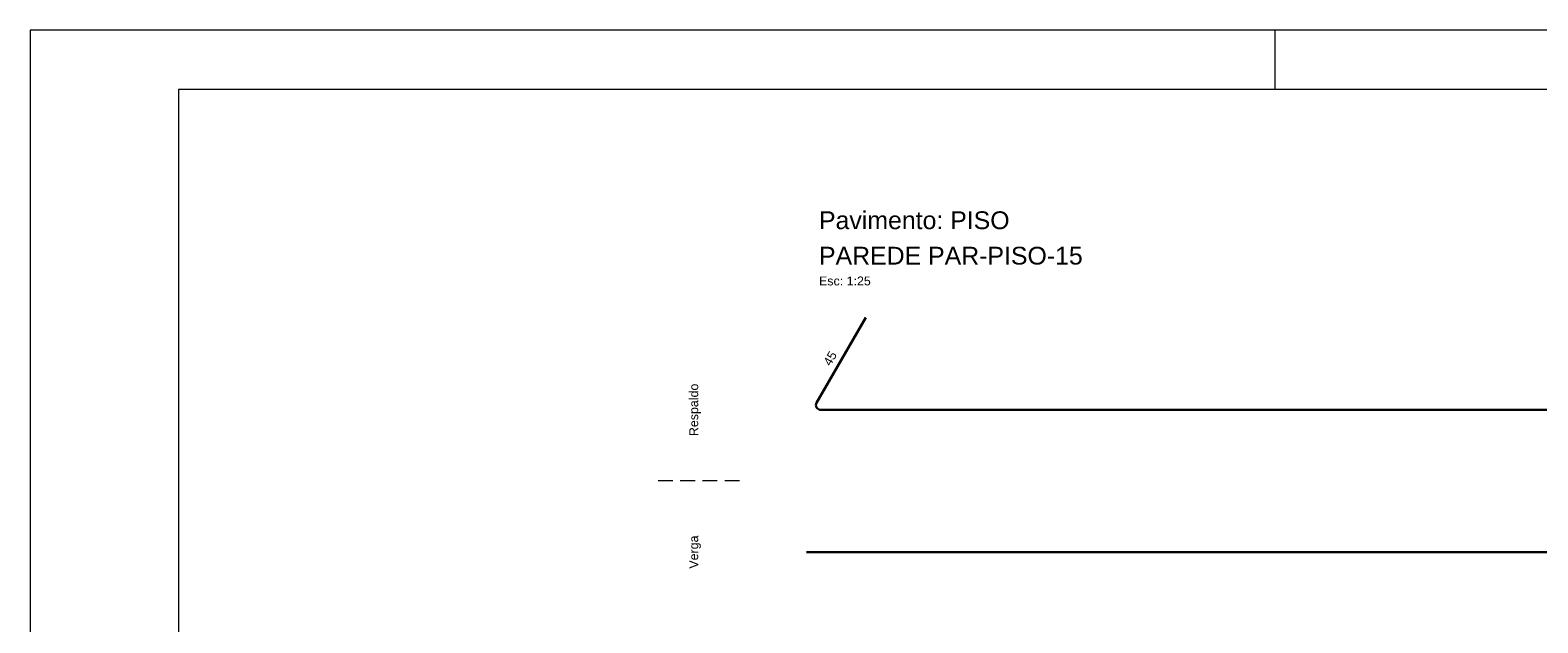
# Model space of a CAD drawing. Header units: millimetres. Extents: x 337 to 624, y -381 to -65.
# Tile 6 of 138: x 337 to 363, y -332 to -322. Entities that reach past the tile are written whole.
import ezdxf

# ---------------------------------------------------------------- set-up
doc = ezdxf.new("R2010")
doc.units = ezdxf.units.MM
doc.header["$MEASUREMENT"] = 0
doc.linetypes.add('Dashed2', pattern=[0.375, 0.25, -0.125])
for name, color, linetype, lineweight in [('Armadura', 7, 'Continuous', 30), ('PA-Piso', 7, 'Continuous', 20), ('PE-Paredes', 1, 'Continuous', 5), ('PRANCHA 01', 7, 'Continuous', 20), ('Textos armaduras', 7, 'Continuous', 5)]:
    doc.layers.add(name, color=color, linetype=linetype, lineweight=lineweight)
doc.styles.add('Arial', font='arial.ttf')

msp = doc.modelspace()

# ---------------------------------------------------------------- linework, layer by layer
at = {"layer": 'Armadura'}
for p, q in [((351.5262, -326.6065), (350.6955, -328.0453)), ((350.7648, -328.1653), (378.3004, -328.1653)), ((350.5262, -330.5653), (378.4466, -330.5653))]:
    msp.add_line(p, q, dxfattribs=at)
msp.add_arc((350.7648, -328.0853), 0.08, 150, 270, dxfattribs=at)
at = {"layer": 'PA-Piso', "linetype": 'Dashed2'}
msp.add_line((349.3962, -329.3653), (347.8962, -329.3653), dxfattribs=at)
at = {"layer": 'PRANCHA 01'}
for points in [[(337.4312, -381.1573), (421.5312, -381.1573), (421.5312, -321.7573), (337.4312, -321.7573), (337.4312, -381.1573)], [(358.4312, -322.7573), (358.4312, -321.7573)]]:
    msp.add_lwpolyline(points, dxfattribs=at)
msp.add_lwpolyline([(339.9312, -380.1573), (420.5312, -380.1573), (420.5312, -322.7573), (339.9312, -322.7573)], close=True, dxfattribs=at)

# ---------------------------------------------------------------- texts
at = {"layer": 'PE-Paredes', "attachment_point": 7, "line_spacing_factor": 0.9, "style": 'Arial'}
for s, insert, char_height, width in [('Pavimento: PISO', (350.7362, -325.1195), 0.3, 6.468963), ('PAREDE PAR-PISO-15', (350.7362, -325.7175), 0.3, 8.938476), ('Esc: 1:25', (350.7362, -326.067), 0.15, 1.78718)]:
    msp.add_mtext(s, dxfattribs=dict(at, insert=insert, char_height=char_height, width=width))
at = {"layer": 'PE-Paredes', "char_height": 0.15, "attachment_point": 5, "rotation": 90.00021, "line_spacing_factor": 0.9, "style": 'Arial'}
for s, insert, width in [('Respaldo', (348.6462, -328.1653), 1.810503), ('Verga', (348.6462, -330.5653), 1.15814)]:
    msp.add_mtext(s, dxfattribs=dict(at, insert=insert, width=width))
at = {"layer": 'Textos armaduras', "insert": (350.9896, -327.3359), "char_height": 0.15, "width": 0.866006, "attachment_point": 8, "rotation": 60.00014, "line_spacing_factor": 0.9, "style": 'Arial'}
msp.add_mtext('45', dxfattribs=at)

doc.saveas('drawing.dxf')
